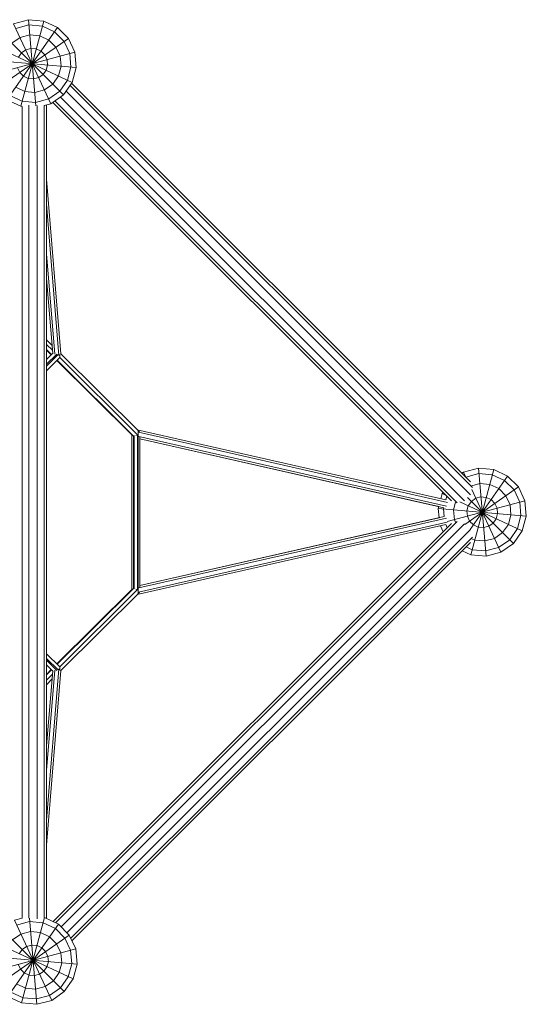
# Model space of a CAD drawing. Header units: millimetres. Extents: x 0 to 6535399, y 0 to 6021678.
# Tile 41 of 59: x 6532995.861 to 6532996.425, y 6021288.674 to 6021289.772. Entities that reach past the tile are written whole.
import ezdxf

# ---------------------------------------------------------------- set-up
doc = ezdxf.new("R2010")
doc.units = ezdxf.units.MM
doc.layers.add('LINARIUM_Nr_Pióra__7', color=7, linetype='Continuous', lineweight=0)
doc.layers.add('PZT_plac zabaw', color=7, linetype='Continuous', lineweight=15)

# ---------------------------------------------------------------- blocks, each defined once
blk = doc.blocks.new('linarium')
at = {"layer": 'LINARIUM_Nr_Pióra__7', "linetype": 'Continuous'}
for p, q in [((941.9, 4520.1), (1054.9, 4681.5)), ((989.8, 4698.9), (956.8, 4690)), ((1040, 4511.5), (956.8, 4690)), ((990.8, 4687.1), (961.8, 4679.3)), ((972.9, 4505.7), (1023.9, 4695.9)), ((1006.6, 4506.6), (989.8, 4698.9)), ((1023.9, 4695.9), (989.8, 4698.9)), ((1020.8, 4684.4), (990.8, 4687.1)), ((1048, 4671.7), (1020.8, 4684.4)), ((1054.9, 4681.5), (1023.9, 4695.9)), ((1079, 4657.3), (1054.9, 4681.5)), ((917.7, 4544.3), (1079, 4657.3)), ((1068, 4531.1), (928.7, 4670.4)), ((952.9, 4646.2), (971.2, 4659)), ((971.2, 4659), (992.8, 4664.8)), ((1015, 4662.9), (992.8, 4664.8)), ((1035.2, 4653.4), (1015, 4662.9)), ((1069.3, 4650.5), (1048, 4671.7)), ((1079, 4657.3), (1093.5, 4626.3)), ((909.1, 4642.4), (1087.6, 4559.2)), ((983.9, 4631.8), (995.4, 4634.9)), ((995.4, 4634.9), (1007.2, 4633.8)), ((1007.2, 4633.8), (1018, 4628.8)), ((1035.2, 4653.4), (1051, 4637.7)), ((1051, 4637.7), (1060.5, 4617.4)), ((1082, 4623.2), (1069.3, 4650.5)), ((903.3, 4575.3), (1093.5, 4626.3)), ((974.2, 4625), (967.4, 4615.2)), ((974.2, 4625), (983.9, 4631.8)), ((1018, 4628.8), (1026.4, 4620.4)), ((1026.4, 4620.4), (1031.4, 4609.6)), ((1062.4, 4595.2), (1060.5, 4617.4)), ((1084.6, 4593.2), (1082, 4623.2)), ((1093.5, 4626.3), (1096.5, 4592.2)), ((904.2, 4609), (1096.5, 4592.2)), ((965.3, 4591.9), (970.4, 4581.2)), ((1029.4, 4586.3), (1032.4, 4597.8)), ((1032.4, 4597.8), (1031.4, 4609.6)), ((1062.4, 4595.2), (1056.6, 4573.6)), ((1084.6, 4593.2), (1076.9, 4564.2)), ((1096.5, 4592.2), (1087.6, 4559.2)), ((970.4, 4581.2), (978.8, 4572.8)), ((978.8, 4572.8), (989.5, 4567.7)), ((1012.8, 4569.8), (1001.4, 4566.7)), ((1012.8, 4569.8), (1022.6, 4576.6)), ((1022.6, 4576.6), (1029.4, 4586.3)), ((1056.6, 4573.6), (1043.8, 4555.3)), ((981.7, 4538.7), (961.5, 4548.1)), ((989.5, 4567.7), (1001.4, 4566.7)), ((1043.8, 4555.3), (1025.5, 4542.5)), ((1059.6, 4539.5), (1076.9, 4564.2)), ((1068, 4531.1), (1087.6, 4559.2)), ((1082.8, 4552.2), (1979.2, 3655.8)), ((1086.1, 4557), (1974.9, 3668.1)), ((948.7, 4529.8), (976, 4517.1)), ((1004, 4536.8), (981.7, 4538.7)), ((1025.5, 4542.5), (1004, 4536.8)), ((1059.6, 4539.5), (1035, 4522.3)), ((1068, 4531.1), (1040, 4511.5)), ((1061.2, 4526.4), (1961.4, 3626.1)), ((1074, 4539.7), (1974.5, 3639.3)), ((972.9, 4505.7), (941.9, 4520.1)), ((972.9, 4505.7), (975.9, 4505.4)), ((976, 4517.1), (1005.9, 4514.5)), ((976, 2694.9), (976, 4505.4)), ((991, 4508), (991, 2694.8)), ((1035, 4522.3), (1005.9, 4514.5)), ((1009.5, 4507.4), (1009.5, 2693.5)), ((1040, 4511.5), (1024.5, 4507.4)), ((1024.5, 4507.4), (1024.5, 2696.1)), ((1030.2, 4508.9), (1030.2, 2693.9)), ((1043.9, 4514.3), (1932.7, 3625.5)), ((1048.7, 4517.6), (1945, 3621.3)), ((1030.2, 4343), (1062, 3953.3)), ((1057.7, 3949.9), (1030.2, 4287.6)), ((1030.2, 4176.8), (1048.5, 3953)), ((1030.2, 4121.4), (1043.8, 3954.5)), ((1042.3, 3973), (1030.2, 3985.2)), ((1030.2, 3974.7), (1043.2, 3961.6)), ((1041.3, 3952), (1030.2, 3963.1)), ((1040.7, 3951.4), (1030.2, 3962)), ((1030.2, 3940.8), (1045.2, 3955.9)), ((1030.2, 3930.4), (1052.8, 3953.1)), ((1236.9, 3779.4), (1060.9, 3954.3)), ((1030.2, 3926.4), (1056, 3952)), ((1059.6, 3945.2), (1030.2, 3916)), ((1053.3, 3938.9), (1220.3, 3772.8)), ((1224.1, 3770.2), (1053.8, 3939.5)), ((1059.6, 3945.2), (1059.6, 3952.5)), ((1059.6, 3945.2), (1233, 3772.8)), ((1920, 3627.9), (1232.3, 3783.9)), ((1233.6, 3780.3), (1234.5, 3780.6)), ((1234.1, 3781.1), (1234.5, 3780.6)), ((1234.5, 3780.6), (1234.5, 3420.2)), ((1236.1, 3779.5), (1234.5, 3780.6)), ((1235.2, 3778.6), (1923.8, 3622.4)), ((1220.3, 3772.8), (1220.4, 3772.9)), ((1220.3, 3428), (1220.3, 3772.8)), ((1224.1, 3770.2), (1222.5, 3771.3)), ((1225, 3770.5), (1224.1, 3770.2)), ((1224.1, 3430.6), (1224.1, 3770.2)), ((1225.6, 3429.6), (1225.6, 3771.3)), ((1229.3, 3771.7), (1233, 3772.8)), ((1233, 3772.8), (1233.6, 3773.4)), ((1233, 3428), (1233, 3772.8)), ((1235.9, 3769.2), (1921.6, 3613.7)), ((1238.2, 3433.1), (1238.2, 3767.8)), ((1915.6, 3610.4), (1238.2, 3764.1)), ((1903.9, 3613), (1238.2, 3764)), ((1959.3, 3689.6), (1955.8, 3687.2)), ((1959.3, 3689.6), (1992.3, 3698.5)), ((1964.3, 3678.7), (1959.3, 3689.6)), ((1975.4, 3505.3), (2026.4, 3695.5)), ((1992.3, 3698.5), (2026.4, 3695.5)), ((2009.5, 3502.3), (1992.3, 3698.5)), ((2057.4, 3681), (2026.4, 3695.5)), ((1964.3, 3678.9), (1964.2, 3678.8)), ((1993.3, 3686.6), (1964.3, 3678.9)), ((1973.8, 3561.7), (2057.4, 3681)), ((2023.3, 3684), (1993.3, 3686.6)), ((2023.3, 3684), (2050.5, 3671.3)), ((2071.8, 3650), (2050.5, 3671.3)), ((2081.5, 3656.9), (2057.4, 3681)), ((1962.2, 3573.3), (2081.5, 3656.9)), ((1977.4, 3659.6), (1995.3, 3664.4)), ((2042.5, 3511.1), (1977.4, 3650.7)), ((2017.5, 3662.5), (1995.3, 3664.4)), ((2037.7, 3653), (2017.5, 3662.5)), ((2053.5, 3637.2), (2037.7, 3653)), ((2084.5, 3622.8), (2071.8, 3650)), ((2081.5, 3656.9), (2096, 3625.9)), ((1908.5, 3630.5), (1911.6, 3642)), ((1911.6, 3642), (1913.5, 3644.7)), ((1911.6, 3642), (1920.2, 3638)), ((1922.1, 3636.1), (1919.9, 3627.9)), ((1922.7, 3579.4), (2096, 3625.9)), ((2070.5, 3530.7), (1967.8, 3633.4)), ((1969.9, 3614.8), (1976.7, 3624.6)), ((1986.4, 3631.4), (1976.7, 3624.6)), ((1986.4, 3631.4), (1997.9, 3634.4)), ((1997.9, 3634.4), (2009.7, 3633.4)), ((2009.7, 3633.4), (2020.5, 3628.4)), ((2020.5, 3628.4), (2028.9, 3620)), ((2053.5, 3637.2), (2063, 3617)), ((2096, 3625.9), (2099, 3591.8)), ((1902.8, 3609), (1903.9, 3613.1)), ((1902.8, 3609), (1904.6, 3588)), ((1902.8, 3609), (2099, 3591.8)), ((1915.3, 3610.5), (1914.6, 3607.9)), ((1914.6, 3607.9), (1916.1, 3590.6)), ((1941.4, 3623), (1936.8, 3606)), ((1938.8, 3583.7), (1936.8, 3606)), ((1951.3, 3623.5), (2090.1, 3558.8)), ((1969.9, 3614.8), (1966.8, 3603.4)), ((1966.8, 3603.4), (1967.8, 3591.5)), ((2033.9, 3609.2), (2028.9, 3620)), ((2033.9, 3609.2), (2034.9, 3597.4)), ((2064.9, 3594.8), (2063, 3617)), ((2084.5, 3622.8), (2087.1, 3592.8)), ((1921.6, 3587.2), (1235.9, 3431.6)), ((1916.1, 3590.6), (1238.2, 3436.8)), ((1904.6, 3588), (1238.2, 3436.8)), ((1938.8, 3583.7), (1941.5, 3577.9)), ((1967.8, 3591.5), (1972.9, 3580.8)), ((1981.3, 3572.4), (1972.9, 3580.8)), ((2031.9, 3585.9), (2025.1, 3576.2)), ((2031.9, 3585.9), (2034.9, 3597.4)), ((2064.9, 3594.8), (2059.1, 3573.2)), ((2079.4, 3563.8), (2087.1, 3592.8)), ((2090.1, 3558.8), (2099, 3591.8)), ((1932.7, 3575.3), (1044.6, 2687.2)), ((1945, 3579.5), (1050.1, 2684.6)), ((1961.3, 3574.6), (1062.4, 2675.7)), ((1974.3, 3561.4), (1075.5, 2662.6)), ((1919.8, 3572.9), (1232.3, 3417)), ((1923.1, 3578.3), (1235.2, 3422.2)), ((1914.2, 3556.8), (1907.9, 3570.2)), ((1923, 3565.6), (1919.6, 3572.9)), ((1981.3, 3572.4), (1992, 3567.3)), ((1992, 3567.3), (2003.9, 3566.3)), ((2015.3, 3569.4), (2003.9, 3566.3)), ((2015.3, 3569.4), (2025.1, 3576.2)), ((2059.1, 3573.2), (2046.3, 3554.9)), ((2079.4, 3563.8), (2062.1, 3539.1)), ((2070.5, 3530.7), (2090.1, 3558.8)), ((1979.2, 3545.1), (1084.2, 2650.1)), ((1984.2, 3538.3), (1977.5, 3541.4)), ((1984.2, 3538.3), (2006.5, 3536.3)), ((2006.5, 3536.3), (2028, 3542.1)), ((2028, 3542.1), (2046.3, 3554.9)), ((2037.5, 3521.9), (2062.1, 3539.1)), ((1975, 3532.7), (1086.8, 2644.5)), ((1975.4, 3505.3), (1956.4, 3514.1)), ((1965.2, 3522.9), (1978.5, 3516.7)), ((1978.5, 3516.7), (2008.4, 3514.1)), ((2008.4, 3514.1), (2037.5, 3521.9)), ((2070.5, 3530.7), (2042.5, 3511.1)), ((1975.4, 3505.3), (2009.5, 3502.3)), ((2009.5, 3502.3), (2042.5, 3511.1)), ((1220.3, 3428), (1053.3, 3261.9)), ((1053.8, 3261.4), (1224.1, 3430.6)), ((1233, 3428), (1059.6, 3255.6)), ((1220.4, 3427.9), (1220.3, 3428)), ((1222.5, 3429.5), (1224.1, 3430.6)), ((1224.1, 3430.6), (1225, 3430.3)), ((1229.3, 3429.1), (1233, 3428)), ((1233.6, 3427.5), (1233, 3428)), ((1236.9, 3421.5), (1060.9, 3246.5)), ((1234.5, 3420.2), (1233.6, 3420.5)), ((1234.5, 3420.2), (1234.1, 3419.8)), ((1234.5, 3420.2), (1236.1, 3421.3)), ((1030.2, 3284.8), (1059.6, 3255.6)), ((1030.2, 3274.4), (1056, 3248.8)), ((1052.8, 3247.7), (1030.2, 3270.4)), ((1045.2, 3244.9), (1030.2, 3260)), ((1030.2, 2913.2), (1057.7, 3251)), ((1059.6, 3255.6), (1059.6, 3248.3)), ((1040.7, 3249.4), (1030.2, 3238.8)), ((1041.3, 3248.8), (1030.2, 3237.7)), ((1048.5, 3247.9), (1030.2, 3024.1)), ((1030.2, 2857.8), (1062, 3247.6)), ((1043.8, 3246.3), (1030.2, 3079.5)), ((1030.2, 3226.1), (1043.2, 3239.2)), ((1042.3, 3227.8), (1030.2, 3215.7)), ((943.6, 2520.3), (1056.6, 2681.6)), ((975.9, 2694.9), (958.5, 2690.2)), ((1041.7, 2511.7), (958.5, 2690.2)), ((963.5, 2679.4), (992.5, 2687.2)), ((974.6, 2505.8), (1025.6, 2696.1)), ((1008.7, 2502.8), (991.9, 2695.1)), ((1022.5, 2684.6), (992.5, 2687.2)), ((1022.5, 2684.6), (1049.8, 2671.9)), ((1025.6, 2696.1), (1024.5, 2696.2)), ((1056.6, 2681.6), (1025.6, 2696.1)), ((1080.8, 2657.4), (1056.6, 2681.6)), ((919.4, 2544.4), (1080.8, 2657.4)), ((1069.7, 2531.3), (930.5, 2670.6)), ((972.9, 2659.2), (954.6, 2646.4)), ((972.9, 2659.2), (994.5, 2665)), ((994.5, 2665), (1016.7, 2663)), ((1037, 2653.6), (1016.7, 2663)), ((1071, 2650.6), (1049.8, 2671.9)), ((1080.8, 2657.4), (1095.2, 2626.4)), ((910.8, 2642.6), (1089.3, 2559.3)), ((1037, 2653.6), (1052.7, 2637.8)), ((1052.7, 2637.8), (1062.2, 2617.6)), ((1083.7, 2623.3), (1071, 2650.6)), ((905, 2575.4), (1095.2, 2626.4)), ((969.1, 2615.4), (975.9, 2625.1)), ((985.6, 2631.9), (975.9, 2625.1)), ((985.6, 2631.9), (997.1, 2635)), ((997.1, 2635), (1008.9, 2634)), ((1008.9, 2634), (1019.7, 2628.9)), ((1019.7, 2628.9), (1028.1, 2620.5)), ((1033.1, 2609.8), (1028.1, 2620.5)), ((1062.2, 2617.6), (1064.1, 2595.3)), ((1083.7, 2623.3), (1086.4, 2593.4)), ((1098.2, 2592.3), (1095.2, 2626.4)), ((905.9, 2609.2), (1098.2, 2592.3)), ((967.1, 2592.1), (972.1, 2581.3)), ((1034.2, 2597.9), (1031.1, 2586.5)), ((1034.2, 2597.9), (1033.1, 2609.8)), ((1064.1, 2595.3), (1058.3, 2573.8)), ((1086.4, 2593.4), (1078.6, 2564.3)), ((1089.3, 2559.3), (1098.2, 2592.3)), ((972.1, 2581.3), (980.5, 2572.9)), ((991.2, 2567.9), (980.5, 2572.9)), ((1014.5, 2569.9), (1003.1, 2566.9)), ((1024.3, 2576.7), (1014.5, 2569.9)), ((1031.1, 2586.5), (1024.3, 2576.7)), ((1058.3, 2573.8), (1045.5, 2555.5)), ((963.2, 2548.3), (983.5, 2538.8)), ((1003.1, 2566.9), (991.2, 2567.9)), ((1027.3, 2542.7), (1045.5, 2555.5)), ((1061.3, 2539.7), (1078.6, 2564.3)), ((1069.7, 2531.3), (1089.3, 2559.3)), ((977.7, 2517.3), (950.4, 2530)), ((983.5, 2538.8), (1005.7, 2536.9)), ((1027.3, 2542.7), (1005.7, 2536.9)), ((1061.3, 2539.7), (1036.7, 2522.4)), ((1041.7, 2511.7), (1069.7, 2531.3)), ((974.6, 2505.8), (943.6, 2520.3)), ((974.6, 2505.8), (1008.7, 2502.8)), ((1007.6, 2514.7), (977.7, 2517.3)), ((1007.6, 2514.7), (1036.7, 2522.4)), ((1041.7, 2511.7), (1008.7, 2502.8))]:
    blk.add_line(p, q, dxfattribs=at)

msp = doc.modelspace()

# ---------------------------------------------------------------- block references
at = {"layer": 'PZT_plac zabaw', "xscale": 0.0005, "yscale": 0.0005, "zscale": 0.0005}
msp.add_blockref('linarium', (6532995.3759, 6021287.4221), dxfattribs=at)

doc.saveas('drawing.dxf')
